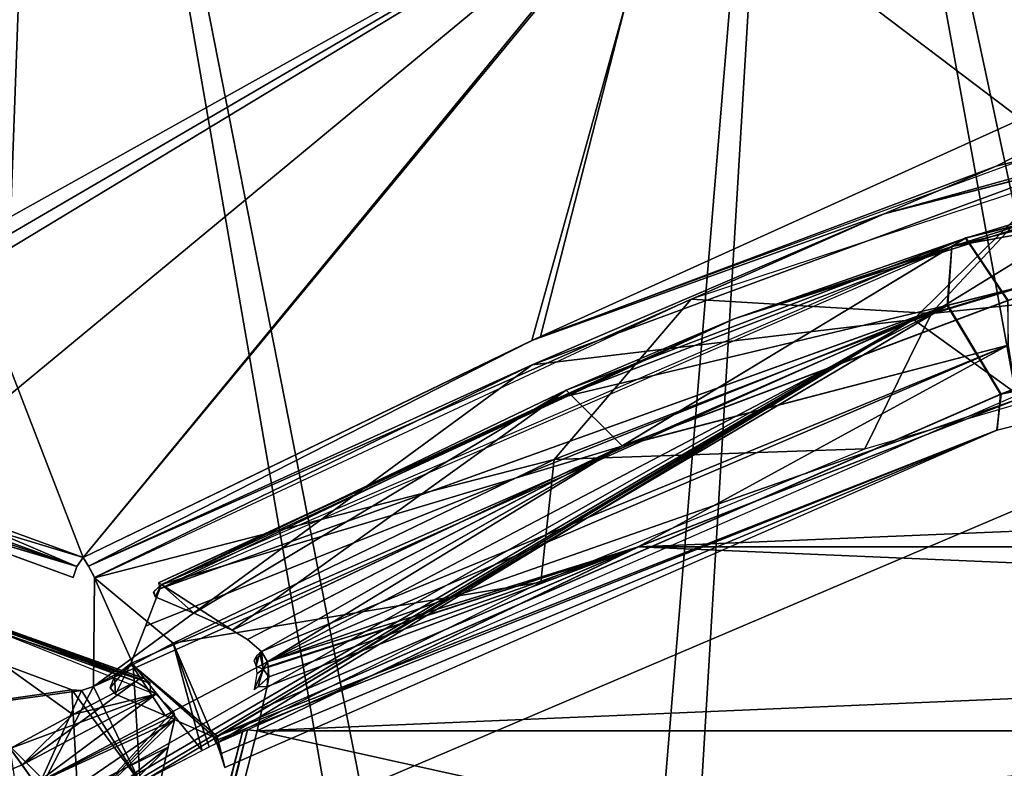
# Model space of a CAD drawing. Header units: millimetres. Extents: x -214 to 214, y -69 to 583.
# Tile 76 of 93: x -52 to -32, y 534 to 549. Entities that reach past the tile are written whole.
import ezdxf

# ---------------------------------------------------------------- set-up
doc = ezdxf.new("R2010")
doc.units = ezdxf.units.MM
doc.header["$LTSCALE"] = 62.021132
for name, color, linetype in [('210', 7, 'CONTINUOUS'), ('214', 7, 'CONTINUOUS'), ('359', 7, 'CONTINUOUS'), ('362', 7, 'CONTINUOUS'), ('363', 7, 'CONTINUOUS'), ('364', 7, 'CONTINUOUS'), ('386', 7, 'CONTINUOUS'), ('401', 7, 'CONTINUOUS'), ('536', 7, 'CONTINUOUS'), ('537', 7, 'CONTINUOUS'), ('549', 7, 'CONTINUOUS'), ('551', 7, 'CONTINUOUS'), ('552', 7, 'CONTINUOUS'), ('553', 7, 'CONTINUOUS'), ('554', 7, 'CONTINUOUS'), ('556', 7, 'CONTINUOUS'), ('566', 7, 'CONTINUOUS'), ('572', 7, 'CONTINUOUS'), ('574', 7, 'CONTINUOUS'), ('576', 7, 'CONTINUOUS'), ('589', 7, 'CONTINUOUS'), ('590', 7, 'CONTINUOUS'), ('591', 7, 'CONTINUOUS'), ('593', 7, 'CONTINUOUS'), ('594', 7, 'CONTINUOUS'), ('609', 7, 'CONTINUOUS'), ('618', 7, 'CONTINUOUS'), ('619', 7, 'CONTINUOUS'), ('620', 7, 'CONTINUOUS'), ('625', 7, 'CONTINUOUS'), ('630', 7, 'CONTINUOUS'), ('633', 7, 'CONTINUOUS'), ('640', 7, 'CONTINUOUS'), ('641', 7, 'CONTINUOUS'), ('642', 7, 'CONTINUOUS')]:
    doc.layers.add(name, color=color, linetype=linetype)

msp = doc.modelspace()

# ---------------------------------------------------------------- linework, layer by layer
at = {"layer": '210', "color": 7, "linetype": 'Continuous'}
for points in [[(-62.787, 565.5, 36.25), (-54.22, 507, 48.13), (-51.265, 565.5, 51.265), (-62.787, 565.5, 36.25)], [(-54.22, 507, 48.13), (-41.11, 507, 59.718), (-51.265, 565.5, 51.265), (-54.22, 507, 48.13)], [(-51.265, 565.5, 51.265), (-41.11, 507, 59.718), (-36.25, 565.5, 62.787), (-51.265, 565.5, 51.265)], [(-41.11, 507, 59.718), (-25.588, 507, 67.834), (-36.25, 565.5, 62.787), (-41.11, 507, 59.718)], [(-25.588, 507, 67.834), (-25.588, 539.5, 67.834), (-36.25, 565.5, 62.787), (-25.588, 507, 67.834)], [(-36.25, 565.5, 62.787), (-25.588, 539.5, 67.834), (-18.764, 565.5, 70.03), (-36.25, 565.5, 62.787)]]:
    msp.add_3dface(points, dxfattribs=at)
at = {"layer": '214', "color": 7, "linetype": 'Continuous'}
for points in [[(-62.787, 565.5, -36.25), (-51.265, 565.5, -51.265), (-53.399, 507, -49.039), (-62.787, 565.5, -36.25)], [(-53.399, 507, -49.039), (-51.265, 565.5, -51.265), (-39.76, 507, -60.625), (-53.399, 507, -49.039)], [(-51.265, 565.5, -51.265), (-36.25, 565.5, -62.787), (-39.76, 507, -60.625), (-51.265, 565.5, -51.265)], [(-39.76, 507, -60.625), (-36.25, 565.5, -62.787), (-23.691, 507, -68.52), (-39.76, 507, -60.625)], [(-36.25, 565.5, -62.787), (-18.764, 565.5, -70.03), (-23.691, 507, -68.52), (-36.25, 565.5, -62.787)]]:
    msp.add_3dface(points, dxfattribs=at)
at = {"layer": '359', "color": 7, "linetype": 'Continuous'}
for points in [[(-49.501, 535.708, 104.392), (-54.415, 537.662, 99.478), (-50.765, 535.048, 104.571), (-49.501, 535.708, 104.392)], [(-50.765, 535.048, 104.571), (-54.415, 537.662, 99.478), (-52.021, 534.369, 104.757), (-50.765, 535.048, 104.571)], [(-50.765, 535.048, -104.571), (-52.021, 534.369, -104.757), (-54.415, 537.662, -99.478), (-50.765, 535.048, -104.571)], [(-49.501, 535.708, -104.392), (-50.765, 535.048, -104.571), (-54.415, 537.662, -99.478), (-49.501, 535.708, -104.392)]]:
    msp.add_3dface(points, dxfattribs=at)
at = {"layer": '362', "color": 7, "linetype": 'Continuous'}
for points in [[(-59.224, 539.294, -94.35), (-49.413, 535.762, -104.328), (-59.309, 539.283, -94.432), (-59.224, 539.294, -94.35)], [(-49.501, 535.708, -104.392), (-54.415, 537.662, -99.478), (-59.309, 539.283, -94.432), (-49.501, 535.708, -104.392)], [(-49.413, 535.762, -104.328), (-49.501, 535.708, -104.392), (-59.309, 539.283, -94.432), (-49.413, 535.762, -104.328)], [(-49.328, 535.772, -104.246), (-49.413, 535.762, -104.328), (-59.224, 539.294, -94.35), (-49.328, 535.772, -104.246)], [(-59.101, 539.193, -94.199), (-49.328, 535.772, -104.246), (-59.224, 539.294, -94.35), (-59.101, 539.193, -94.199)], [(-49.212, 535.674, -104.088), (-49.328, 535.772, -104.246), (-59.101, 539.193, -94.199), (-49.212, 535.674, -104.088)], [(-59.076, 539.001, -94.121), (-49.212, 535.674, -104.088), (-59.101, 539.193, -94.199), (-59.076, 539.001, -94.121)], [(-54.104, 537.437, -99.093), (-49.212, 535.674, -104.088), (-59.076, 539.001, -94.121), (-54.104, 537.437, -99.093)], [(-49.202, 535.488, -103.995), (-49.212, 535.674, -104.088), (-54.104, 537.437, -99.093), (-49.202, 535.488, -103.995)]]:
    msp.add_3dface(points, dxfattribs=at)
at = {"layer": '363', "color": 7, "linetype": 'Continuous'}
for points in [[(-50.765, 535.048, -104.571), (-49.501, 535.708, -104.392), (-49.1, 535.457, -104.808), (-50.765, 535.048, -104.571)], [(-52.021, 534.369, -104.757), (-50.765, 535.048, -104.571), (-49.1, 535.457, -104.808), (-52.021, 534.369, -104.757)], [(-52.021, 534.369, -104.757), (-49.1, 535.457, -104.808), (-51.51, 533.658, -105.56), (-52.021, 534.369, -104.757)], [(-49.1, 535.457, -104.808), (-48.754, 535.118, -105.162), (-51.51, 533.658, -105.56), (-49.1, 535.457, -104.808)], [(-51.51, 533.658, -105.56), (-48.754, 535.118, -105.162), (-48.722, 535.041, -105.22), (-51.51, 533.658, -105.56)], [(-48.727, 534.942, -105.281), (-51.51, 533.658, -105.56), (-48.722, 535.041, -105.22), (-48.727, 534.942, -105.281)], [(-51.23, 533.228, -105.857), (-51.51, 533.658, -105.56), (-48.727, 534.942, -105.281), (-51.23, 533.228, -105.857)], [(-48.85, 534.395, -105.559), (-51.23, 533.228, -105.857), (-48.727, 534.942, -105.281), (-48.85, 534.395, -105.559)], [(-48.982, 533.809, -105.788), (-51.23, 533.228, -105.857), (-48.85, 534.395, -105.559), (-48.982, 533.809, -105.788)]]:
    msp.add_3dface(points, dxfattribs=at)
at = {"layer": '364', "color": 7, "linetype": 'Continuous'}
msp.add_3dface([(-52.021, 534.369, -104.757), (-51.51, 533.658, -105.56), (-51.864, 533.363, -105.648), (-52.021, 534.369, -104.757)], dxfattribs=at)
at = {"layer": '386', "color": 7, "linetype": 'Continuous'}
for points in [[(-49.501, 535.708, 104.392), (-50.765, 535.048, 104.571), (-51.776, 534.041, 105.192), (-49.501, 535.708, 104.392)], [(-49.501, 535.708, 104.392), (-51.776, 534.041, 105.192), (-49.1, 535.457, 104.808), (-49.501, 535.708, 104.392)], [(-51.776, 534.041, 105.192), (-51.511, 533.658, 105.56), (-49.1, 535.457, 104.808), (-51.776, 534.041, 105.192)], [(-51.511, 533.658, 105.56), (-48.754, 535.118, 105.162), (-49.1, 535.457, 104.808), (-51.511, 533.658, 105.56)], [(-50.937, 532.755, 106.076), (-48.754, 535.118, 105.162), (-51.511, 533.658, 105.56), (-50.937, 532.755, 106.076)], [(-48.754, 535.118, 105.162), (-50.937, 532.755, 106.076), (-48.722, 535.041, 105.22), (-48.754, 535.118, 105.162)], [(-50.765, 535.048, 104.571), (-52.021, 534.369, 104.757), (-51.776, 534.041, 105.192), (-50.765, 535.048, 104.571)], [(-48.722, 535.041, 105.22), (-50.937, 532.755, 106.076), (-48.727, 534.942, 105.281), (-48.722, 535.041, 105.22)], [(-48.727, 534.942, 105.281), (-50.937, 532.755, 106.076), (-48.85, 534.396, 105.559), (-48.727, 534.942, 105.281)], [(-50.937, 532.755, 106.076), (-49.963, 533.287, 105.93), (-48.85, 534.396, 105.559), (-50.937, 532.755, 106.076)], [(-49.963, 533.287, 105.93), (-48.982, 533.809, 105.788), (-48.85, 534.396, 105.559), (-49.963, 533.287, 105.93)]]:
    msp.add_3dface(points, dxfattribs=at)
at = {"layer": '401', "color": 7, "linetype": 'Continuous'}
for points in [[(-51.776, 534.041, 105.192), (-52.021, 534.369, 104.757), (-52.496, 533.749, 105.103), (-51.776, 534.041, 105.192)], [(-51.511, 533.658, 105.56), (-51.776, 534.041, 105.192), (-52.496, 533.749, 105.103), (-51.511, 533.658, 105.56)]]:
    msp.add_3dface(points, dxfattribs=at)
at = {"layer": '536', "color": 7, "linetype": 'Continuous'}
for points in [[(-39.431, 538.407, -104.26), (-31.848, 541.356, -103.24), (39.43, 538.407, -104.26), (-39.431, 538.407, -104.26)], [(-47.069, 534.721, -105.51), (-39.431, 538.407, -104.26), (47.069, 534.721, -105.51), (-47.069, 534.721, -105.51)], [(47.069, 534.721, -105.51), (-39.431, 538.407, -104.26), (39.43, 538.407, -104.26), (47.069, 534.721, -105.51)], [(-52.744, 512.634, -112.397), (-47.069, 534.721, -105.51), (52.744, 512.636, -112.396), (-52.744, 512.634, -112.397)], [(52.744, 512.636, -112.396), (-47.069, 534.721, -105.51), (47.069, 534.721, -105.51), (52.744, 512.636, -112.396)]]:
    msp.add_3dface(points, dxfattribs=at)
at = {"layer": '537', "color": 7, "linetype": 'Continuous'}
for points in [[(-39.753, 540.425, -102.804), (-32.032, 543.334, -101.792), (-32.019, 542.444, -102.66), (-39.753, 540.425, -102.804)], [(-39.431, 538.407, -104.26), (-46.863, 536.104, -104.841), (-32.019, 542.444, -102.66), (-39.431, 538.407, -104.26)], [(-46.863, 536.104, -104.841), (-39.753, 540.425, -102.804), (-32.019, 542.444, -102.66), (-46.863, 536.104, -104.841)], [(-31.848, 541.356, -103.24), (-39.431, 538.407, -104.26), (-32.019, 542.444, -102.66), (-31.848, 541.356, -103.24)], [(-47.57, 536.736, -104.056), (-39.753, 540.425, -102.804), (-47.26, 536.551, -104.377), (-47.57, 536.736, -104.056)], [(-47.26, 536.551, -104.377), (-39.753, 540.425, -102.804), (-46.98, 536.312, -104.664), (-47.26, 536.551, -104.377)], [(-46.98, 536.312, -104.664), (-39.753, 540.425, -102.804), (-46.863, 536.104, -104.841), (-46.98, 536.312, -104.664)], [(-39.431, 538.407, -104.26), (-47.069, 534.721, -105.51), (-46.966, 535.176, -105.339), (-39.431, 538.407, -104.26)], [(-46.869, 535.608, -105.14), (-39.431, 538.407, -104.26), (-46.966, 535.176, -105.339), (-46.869, 535.608, -105.14)], [(-46.844, 535.998, -104.915), (-39.431, 538.407, -104.26), (-46.869, 535.608, -105.14), (-46.844, 535.998, -104.915)], [(-46.863, 536.104, -104.841), (-39.431, 538.407, -104.26), (-46.844, 535.998, -104.915), (-46.863, 536.104, -104.841)]]:
    msp.add_3dface(points, dxfattribs=at)
at = {"layer": '549', "color": 7, "linetype": 'Continuous'}
for points in [[(-52.744, 512.634, -112.397), (-55.479, 502.041, -115.259), (-47.262, 534.744, -105.422), (-52.744, 512.634, -112.397)], [(-47.262, 534.744, -105.422), (-55.479, 502.041, -115.259), (-47.264, 534.744, -105.421), (-47.262, 534.744, -105.422)], [(-47.264, 534.744, -105.421), (-55.479, 502.041, -115.259), (-47.359, 534.704, -105.225), (-47.264, 534.744, -105.421)], [(-47.359, 534.704, -105.225), (-55.479, 502.041, -115.259), (-53.04, 512.6, -112.115), (-47.359, 534.704, -105.225)], [(-47.069, 534.721, -105.51), (-52.744, 512.634, -112.397), (-47.262, 534.744, -105.422), (-47.069, 534.721, -105.51)]]:
    msp.add_3dface(points, dxfattribs=at)
at = {"layer": '551', "color": 7, "linetype": 'Continuous'}
for points in [[(-32.161, 541.462, -101.507), (-16.252, 544.756, -100.341), (-16.352, 545.43, -100.099), (-32.161, 541.462, -101.507)], [(-32.247, 540.739, -101.76), (-16.252, 544.756, -100.341), (-32.161, 541.462, -101.507), (-32.247, 540.739, -101.76)], [(-47.872, 534.613, -103.858), (-32.247, 540.739, -101.76), (-32.161, 541.462, -101.507), (-47.872, 534.613, -103.858)], [(-47.805, 534.258, -103.978), (-32.247, 540.739, -101.76), (-47.895, 534.527, -103.887), (-47.805, 534.258, -103.978)], [(-47.895, 534.527, -103.887), (-32.247, 540.739, -101.76), (-47.872, 534.613, -103.858), (-47.895, 534.527, -103.887)], [(-47.715, 533.988, -104.068), (-32.247, 540.739, -101.76), (-47.805, 534.258, -103.978), (-47.715, 533.988, -104.068)]]:
    msp.add_3dface(points, dxfattribs=at)
at = {"layer": '552', "color": 7, "linetype": 'Continuous'}
for points in [[(-33.231, 543.243, -98.823), (-32.161, 541.462, -101.507), (-16.906, 547.357, -97.362), (-33.231, 543.243, -98.823)], [(-32.161, 541.462, -101.507), (-16.352, 545.43, -100.099), (-16.906, 547.357, -97.362), (-32.161, 541.462, -101.507)], [(-49.599, 536.067, -101.275), (-47.872, 534.613, -103.858), (-33.231, 543.243, -98.823), (-49.599, 536.067, -101.275)], [(-47.872, 534.613, -103.858), (-32.161, 541.462, -101.507), (-33.231, 543.243, -98.823), (-47.872, 534.613, -103.858)], [(-49.926, 535.807, -101.436), (-49.904, 535.454, -101.879), (-49.599, 536.067, -101.275), (-49.926, 535.807, -101.436)], [(-49.904, 535.454, -101.879), (-48.91, 535.03, -102.873), (-49.599, 536.067, -101.275), (-49.904, 535.454, -101.879)], [(-47.918, 534.59, -103.865), (-47.872, 534.613, -103.858), (-49.599, 536.067, -101.275), (-47.918, 534.59, -103.865)], [(-48.91, 535.03, -102.873), (-47.918, 534.59, -103.865), (-49.599, 536.067, -101.275), (-48.91, 535.03, -102.873)], [(-50.012, 535.585, -101.665), (-49.904, 535.454, -101.879), (-49.926, 535.807, -101.436), (-50.012, 535.585, -101.665)]]:
    msp.add_3dface(points, dxfattribs=at)
at = {"layer": '553', "color": 7, "linetype": 'Continuous'}
for points in [[(-16.617, 548.613, -98.42), (-32.032, 543.334, -101.792), (-32.877, 544.587, -99.868), (-16.617, 548.613, -98.42)], [(-32.877, 544.587, -99.868), (-39.753, 540.425, -102.804), (-40.874, 541.54, -100.939), (-32.877, 544.587, -99.868)], [(-32.032, 543.334, -101.792), (-39.753, 540.425, -102.804), (-32.877, 544.587, -99.868), (-32.032, 543.334, -101.792)], [(-48.987, 537.65, -102.274), (-40.874, 541.54, -100.939), (-48.339, 537.076, -103.287), (-48.987, 537.65, -102.274)], [(-40.874, 541.54, -100.939), (-47.57, 536.736, -104.056), (-48.339, 537.076, -103.287), (-40.874, 541.54, -100.939)], [(-39.753, 540.425, -102.804), (-47.57, 536.736, -104.056), (-40.874, 541.54, -100.939), (-39.753, 540.425, -102.804)], [(-49.147, 537.499, -102.384), (-48.987, 537.65, -102.274), (-49.11, 537.407, -102.516), (-49.147, 537.499, -102.384)], [(-49.11, 537.407, -102.516), (-48.987, 537.65, -102.274), (-48.339, 537.076, -103.287), (-49.11, 537.407, -102.516)]]:
    msp.add_3dface(points, dxfattribs=at)
at = {"layer": '554', "color": 7, "linetype": 'Continuous'}
for points in [[(-16.617, 548.613, -98.42), (-32.877, 544.587, -99.868), (-25.366, 546.846, -98.84), (-16.617, 548.613, -98.42)], [(-33.146, 544.419, -99.474), (-16.887, 548.474, -98.004), (-25.366, 546.846, -98.84), (-33.146, 544.419, -99.474)], [(-32.877, 544.587, -99.868), (-37.509, 542.97, -100.218), (-25.366, 546.846, -98.84), (-32.877, 544.587, -99.868)], [(-37.509, 542.97, -100.218), (-33.146, 544.419, -99.474), (-25.366, 546.846, -98.84), (-37.509, 542.97, -100.218)], [(-32.877, 544.587, -99.868), (-40.874, 541.54, -100.939), (-37.509, 542.97, -100.218), (-32.877, 544.587, -99.868)], [(-41.059, 541.377, -100.535), (-33.146, 544.419, -99.474), (-37.509, 542.97, -100.218), (-41.059, 541.377, -100.535)], [(-49.047, 537.684, -102.043), (-41.059, 541.377, -100.535), (-37.509, 542.97, -100.218), (-49.047, 537.684, -102.043)], [(-49.047, 537.684, -102.043), (-37.509, 542.97, -100.218), (-49.046, 537.687, -102.056), (-49.047, 537.684, -102.043)], [(-37.509, 542.97, -100.218), (-48.987, 537.65, -102.274), (-49.046, 537.687, -102.056), (-37.509, 542.97, -100.218)], [(-40.874, 541.54, -100.939), (-48.987, 537.65, -102.274), (-37.509, 542.97, -100.218), (-40.874, 541.54, -100.939)], [(-49.017, 537.565, -101.854), (-41.059, 541.377, -100.535), (-49.047, 537.684, -102.043), (-49.017, 537.565, -101.854)]]:
    msp.add_3dface(points, dxfattribs=at)
at = {"layer": '556', "color": 7, "linetype": 'Continuous'}
for points in [[(-16.906, 547.357, -97.362), (-16.887, 548.474, -98.004), (-33.146, 544.419, -99.474), (-16.906, 547.357, -97.362)], [(-33.231, 543.243, -98.823), (-16.906, 547.357, -97.362), (-33.146, 544.419, -99.474), (-33.231, 543.243, -98.823)], [(-33.231, 543.243, -98.823), (-33.146, 544.419, -99.474), (-41.059, 541.377, -100.535), (-33.231, 543.243, -98.823)], [(-49.599, 536.067, -101.275), (-33.231, 543.243, -98.823), (-49.309, 536.816, -101.564), (-49.599, 536.067, -101.275)], [(-33.231, 543.243, -98.823), (-49.017, 537.565, -101.854), (-49.309, 536.816, -101.564), (-33.231, 543.243, -98.823)], [(-33.231, 543.243, -98.823), (-41.059, 541.377, -100.535), (-49.017, 537.565, -101.854), (-33.231, 543.243, -98.823)]]:
    msp.add_3dface(points, dxfattribs=at)
at = {"layer": '566', "color": 7, "linetype": 'Continuous'}
for points in [[(-29.422, 540.185, -100.683), (-48.423, 532.104, -103.43), (29.418, 540.187, -100.682), (-29.422, 540.185, -100.683)], [(29.418, 540.187, -100.682), (-48.423, 532.104, -103.43), (48.423, 532.104, -103.43), (29.418, 540.187, -100.682)]]:
    msp.add_3dface(points, dxfattribs=at)
at = {"layer": '572', "color": 7, "linetype": 'Continuous'}
for points in [[(-39.43, 538.407, 104.26), (31.848, 541.356, 103.24), (-31.846, 541.357, 103.24), (-39.43, 538.407, 104.26)], [(39.431, 538.407, 104.26), (31.848, 541.356, 103.24), (-39.43, 538.407, 104.26), (39.431, 538.407, 104.26)], [(47.069, 534.721, 105.51), (39.431, 538.407, 104.26), (-47.069, 534.721, 105.51), (47.069, 534.721, 105.51)], [(-47.069, 534.721, 105.51), (39.431, 538.407, 104.26), (-39.43, 538.407, 104.26), (-47.069, 534.721, 105.51)], [(52.744, 512.634, 112.397), (47.069, 534.721, 105.51), (-52.744, 512.636, 112.396), (52.744, 512.634, 112.397)], [(-52.744, 512.636, 112.396), (47.069, 534.721, 105.51), (-47.069, 534.721, 105.51), (-52.744, 512.636, 112.396)]]:
    msp.add_3dface(points, dxfattribs=at)
at = {"layer": '574', "color": 7, "linetype": 'Continuous'}
for points in [[(-39.761, 540.424, 102.803), (-32.018, 542.444, 102.66), (-32.017, 543.337, 101.794), (-39.761, 540.424, 102.803)], [(-46.864, 536.105, 104.84), (-32.018, 542.444, 102.66), (-46.98, 536.312, 104.664), (-46.864, 536.105, 104.84)], [(-46.98, 536.312, 104.664), (-32.018, 542.444, 102.66), (-39.761, 540.424, 102.803), (-46.98, 536.312, 104.664)], [(-31.846, 541.357, 103.24), (-32.018, 542.444, 102.66), (-46.864, 536.105, 104.84), (-31.846, 541.357, 103.24)], [(-39.43, 538.407, 104.26), (-31.846, 541.357, 103.24), (-46.864, 536.105, 104.84), (-39.43, 538.407, 104.26)], [(-47.57, 536.736, 104.056), (-47.26, 536.55, 104.377), (-39.761, 540.424, 102.803), (-47.57, 536.736, 104.056)], [(-47.26, 536.55, 104.377), (-46.98, 536.312, 104.664), (-39.761, 540.424, 102.803), (-47.26, 536.55, 104.377)], [(-47.069, 534.721, 105.51), (-39.43, 538.407, 104.26), (-46.966, 535.176, 105.339), (-47.069, 534.721, 105.51)], [(-46.966, 535.176, 105.339), (-39.43, 538.407, 104.26), (-46.869, 535.608, 105.14), (-46.966, 535.176, 105.339)], [(-46.869, 535.608, 105.14), (-39.43, 538.407, 104.26), (-46.836, 535.8, 105.038), (-46.869, 535.608, 105.14)], [(-39.43, 538.407, 104.26), (-46.864, 536.105, 104.84), (-46.846, 536.009, 104.908), (-39.43, 538.407, 104.26)], [(-46.836, 535.8, 105.038), (-39.43, 538.407, 104.26), (-46.846, 536.009, 104.908), (-46.836, 535.8, 105.038)]]:
    msp.add_3dface(points, dxfattribs=at)
at = {"layer": '576', "color": 7, "linetype": 'Continuous'}
for points in [[(-47.069, 534.721, 105.51), (-47.262, 534.744, 105.422), (-55.479, 502.041, 115.259), (-47.069, 534.721, 105.51)], [(-55.479, 502.041, 115.259), (-47.262, 534.744, 105.422), (-53.04, 512.597, 112.115), (-55.479, 502.041, 115.259)], [(-52.744, 512.636, 112.396), (-47.069, 534.721, 105.51), (-55.479, 502.041, 115.259), (-52.744, 512.636, 112.396)], [(-47.264, 534.744, 105.421), (-47.359, 534.704, 105.225), (-53.04, 512.597, 112.115), (-47.264, 534.744, 105.421)], [(-47.262, 534.744, 105.422), (-47.264, 534.744, 105.421), (-53.04, 512.597, 112.115), (-47.262, 534.744, 105.422)]]:
    msp.add_3dface(points, dxfattribs=at)
at = {"layer": '589', "color": 7, "linetype": 'Continuous'}
for points in [[(-32.172, 541.462, 101.508), (-16.362, 545.426, 100.101), (-16.247, 544.757, 100.34), (-32.172, 541.462, 101.508)], [(-32.242, 540.741, 101.76), (-32.172, 541.462, 101.508), (-16.247, 544.757, 100.34), (-32.242, 540.741, 101.76)], [(-47.872, 534.613, 103.858), (-32.172, 541.462, 101.508), (-32.242, 540.741, 101.76), (-47.872, 534.613, 103.858)], [(-47.715, 533.988, 104.068), (-47.872, 534.613, 103.858), (-32.242, 540.741, 101.76), (-47.715, 533.988, 104.068)], [(-47.895, 534.527, 103.887), (-47.872, 534.613, 103.858), (-47.805, 534.258, 103.978), (-47.895, 534.527, 103.887)], [(-47.805, 534.258, 103.978), (-47.872, 534.613, 103.858), (-47.715, 533.988, 104.068), (-47.805, 534.258, 103.978)]]:
    msp.add_3dface(points, dxfattribs=at)
at = {"layer": '590', "color": 7, "linetype": 'Continuous'}
for points in [[(-16.916, 547.356, 97.363), (-32.172, 541.462, 101.508), (-33.24, 543.24, 98.824), (-16.916, 547.356, 97.363)], [(-16.362, 545.426, 100.101), (-32.172, 541.462, 101.508), (-16.916, 547.356, 97.363), (-16.362, 545.426, 100.101)], [(-49.599, 536.067, 101.275), (-33.24, 543.24, 98.824), (-48.909, 535.03, 102.873), (-49.599, 536.067, 101.275)], [(-48.909, 535.03, 102.873), (-33.24, 543.24, 98.824), (-47.918, 534.59, 103.865), (-48.909, 535.03, 102.873)], [(-33.24, 543.24, 98.824), (-47.872, 534.613, 103.858), (-47.918, 534.59, 103.865), (-33.24, 543.24, 98.824)], [(-32.172, 541.462, 101.508), (-47.872, 534.613, 103.858), (-33.24, 543.24, 98.824), (-32.172, 541.462, 101.508)], [(-49.926, 535.807, 101.436), (-49.599, 536.067, 101.275), (-50.012, 535.585, 101.665), (-49.926, 535.807, 101.436)], [(-50.012, 535.585, 101.665), (-49.599, 536.067, 101.275), (-49.904, 535.454, 101.879), (-50.012, 535.585, 101.665)], [(-49.904, 535.454, 101.879), (-49.599, 536.067, 101.275), (-48.909, 535.03, 102.873), (-49.904, 535.454, 101.879)]]:
    msp.add_3dface(points, dxfattribs=at)
at = {"layer": '591', "color": 7, "linetype": 'Continuous'}
for points in [[(-32.868, 544.59, 99.867), (-32.017, 543.337, 101.794), (-16.607, 548.614, 98.42), (-32.868, 544.59, 99.867)], [(-48.987, 537.65, 102.274), (-39.761, 540.424, 102.803), (-32.868, 544.59, 99.867), (-48.987, 537.65, 102.274)], [(-39.761, 540.424, 102.803), (-32.017, 543.337, 101.794), (-32.868, 544.59, 99.867), (-39.761, 540.424, 102.803)], [(-47.57, 536.736, 104.056), (-39.761, 540.424, 102.803), (-48.987, 537.65, 102.274), (-47.57, 536.736, 104.056)], [(-49.141, 537.512, 102.371), (-49.11, 537.407, 102.516), (-48.987, 537.65, 102.274), (-49.141, 537.512, 102.371)], [(-49.11, 537.407, 102.516), (-48.339, 537.076, 103.287), (-48.987, 537.65, 102.274), (-49.11, 537.407, 102.516)], [(-48.339, 537.076, 103.287), (-47.57, 536.736, 104.056), (-48.987, 537.65, 102.274), (-48.339, 537.076, 103.287)]]:
    msp.add_3dface(points, dxfattribs=at)
at = {"layer": '593', "color": 7, "linetype": 'Continuous'}
for points in [[(-16.89, 548.473, 98.004), (-16.916, 547.356, 97.363), (-33.148, 544.418, 99.474), (-16.89, 548.473, 98.004)], [(-16.916, 547.356, 97.363), (-33.24, 543.24, 98.824), (-33.148, 544.418, 99.474), (-16.916, 547.356, 97.363)], [(-33.148, 544.418, 99.474), (-33.24, 543.24, 98.824), (-49.017, 537.565, 101.854), (-33.148, 544.418, 99.474)], [(-33.24, 543.24, 98.824), (-49.599, 536.067, 101.275), (-49.309, 536.816, 101.564), (-33.24, 543.24, 98.824)], [(-49.017, 537.565, 101.854), (-33.24, 543.24, 98.824), (-49.309, 536.816, 101.564), (-49.017, 537.565, 101.854)]]:
    msp.add_3dface(points, dxfattribs=at)
at = {"layer": '594', "color": 7, "linetype": 'Continuous'}
for points in [[(-47.015, 536.286, 104.673), (-47.072, 536.229, 104.675), (-47.089, 536.017, 104.714), (-47.015, 536.286, 104.673)], [(-46.945, 535.957, 104.9), (-47.015, 536.286, 104.673), (-47.089, 536.017, 104.714), (-46.945, 535.957, 104.9)], [(-46.98, 536.312, 104.664), (-47.015, 536.286, 104.673), (-46.945, 535.957, 104.9), (-46.98, 536.312, 104.664)], [(-46.864, 536.105, 104.84), (-46.98, 536.312, 104.664), (-46.945, 535.957, 104.9), (-46.864, 536.105, 104.84)], [(-47.072, 536.229, 104.675), (-47.138, 536.13, 104.645), (-47.089, 536.017, 104.714), (-47.072, 536.229, 104.675)], [(-46.846, 536.009, 104.908), (-46.864, 536.105, 104.84), (-46.945, 535.957, 104.9), (-46.846, 536.009, 104.908)], [(-47.045, 535.609, 105.046), (-46.945, 535.957, 104.9), (-47.131, 535.547, 104.876), (-47.045, 535.609, 105.046)], [(-47.131, 535.547, 104.876), (-46.945, 535.957, 104.9), (-47.078, 535.861, 104.781), (-47.131, 535.547, 104.876)], [(-47.078, 535.861, 104.781), (-46.945, 535.957, 104.9), (-47.089, 536.017, 104.714), (-47.078, 535.861, 104.781)], [(-46.836, 535.8, 105.038), (-46.945, 535.957, 104.9), (-47.045, 535.609, 105.046), (-46.836, 535.8, 105.038)], [(-46.836, 535.8, 105.038), (-46.846, 536.009, 104.908), (-46.945, 535.957, 104.9), (-46.836, 535.8, 105.038)], [(-46.836, 535.8, 105.038), (-47.045, 535.609, 105.046), (-47.043, 535.609, 105.048), (-46.836, 535.8, 105.038)], [(-46.869, 535.608, 105.14), (-46.836, 535.8, 105.038), (-47.043, 535.609, 105.048), (-46.869, 535.608, 105.14)]]:
    msp.add_3dface(points, dxfattribs=at)
at = {"layer": '609', "color": 7, "linetype": 'Continuous'}
msp.add_3dface([(-29.418, 540.187, 100.682), (48.423, 532.104, 103.43), (-48.423, 532.104, 103.43), (-29.418, 540.187, 100.682)], dxfattribs=at)
at = {"layer": '618', "color": 7, "linetype": 'Continuous'}
for points in [[(-25.513, 545.485, 97.745), (-33.557, 543.079, 98.591), (-21.309, 544.351, 100.273), (-25.513, 545.485, 97.745)], [(-21.309, 544.351, 100.273), (-33.557, 543.079, 98.591), (-34.889, 540.365, 101.68), (-21.309, 544.351, 100.273)], [(-33.557, 543.079, 98.591), (-41.114, 540.151, 99.604), (-34.889, 540.365, 101.68), (-33.557, 543.079, 98.591)], [(-34.889, 540.365, 101.68), (-41.114, 540.151, 99.604), (-41.382, 537.697, 102.599), (-34.889, 540.365, 101.68)], [(-41.114, 540.151, 99.604), (-48.752, 536.477, 100.846), (-41.382, 537.697, 102.599), (-41.114, 540.151, 99.604)], [(-41.382, 537.697, 102.599), (-48.752, 536.477, 100.846), (-47.89, 534.471, 103.695), (-41.382, 537.697, 102.599)], [(-51.335, 532.766, 104.062), (-50.644, 533.033, 104.088), (-54.553, 536.943, 97.229), (-51.335, 532.766, 104.062)], [(-54.553, 536.943, 97.229), (-50.644, 533.033, 104.088), (-50.782, 535.544, 101.001), (-54.553, 536.943, 97.229)], [(-51.827, 532.773, 103.811), (-51.335, 532.766, 104.062), (-54.553, 536.943, 97.229), (-51.827, 532.773, 103.811)], [(-48.752, 536.477, 100.846), (-49.554, 536.047, 100.99), (-48.169, 534.33, 103.733), (-48.752, 536.477, 100.846)], [(-47.89, 534.471, 103.695), (-48.752, 536.477, 100.846), (-48.029, 534.401, 103.714), (-47.89, 534.471, 103.695)], [(-48.029, 534.401, 103.714), (-48.752, 536.477, 100.846), (-48.169, 534.33, 103.733), (-48.029, 534.401, 103.714)], [(-49.554, 536.047, 100.99), (-50.351, 535.611, 101.134), (-49.412, 533.69, 103.908), (-49.554, 536.047, 100.99)], [(-48.169, 534.33, 103.733), (-49.554, 536.047, 100.99), (-49.412, 533.69, 103.908), (-48.169, 534.33, 103.733)], [(-50.644, 533.033, 104.088), (-49.412, 533.69, 103.908), (-50.782, 535.544, 101.001), (-50.644, 533.033, 104.088)], [(-50.782, 535.544, 101.001), (-49.412, 533.69, 103.908), (-50.588, 535.527, 101.119), (-50.782, 535.544, 101.001)], [(-49.412, 533.69, 103.908), (-50.351, 535.611, 101.134), (-50.588, 535.527, 101.119), (-49.412, 533.69, 103.908)]]:
    msp.add_3dface(points, dxfattribs=at)
at = {"layer": '619', "color": 7, "linetype": 'Continuous'}
for points in [[(-38.372, 543.363, 99.14), (-33.557, 543.079, 98.591), (-26.968, 547.121, 97.809), (-38.372, 543.363, 99.14)], [(-33.557, 543.079, 98.591), (-25.513, 545.485, 97.745), (-26.968, 547.121, 97.809), (-33.557, 543.079, 98.591)], [(-50.325, 537.784, 101.053), (-41.114, 540.151, 99.604), (-38.372, 543.363, 99.14), (-50.325, 537.784, 101.053)], [(-41.114, 540.151, 99.604), (-33.557, 543.079, 98.591), (-38.372, 543.363, 99.14), (-41.114, 540.151, 99.604)], [(-48.752, 536.477, 100.846), (-41.114, 540.151, 99.604), (-50.325, 537.784, 101.053), (-48.752, 536.477, 100.846)], [(-50.351, 535.611, 101.134), (-49.554, 536.047, 100.99), (-50.325, 537.784, 101.053), (-50.351, 535.611, 101.134)], [(-49.554, 536.047, 100.99), (-48.752, 536.477, 100.846), (-50.325, 537.784, 101.053), (-49.554, 536.047, 100.99)]]:
    msp.add_3dface(points, dxfattribs=at)
at = {"layer": '620', "color": 7, "linetype": 'Continuous'}
for points in [[(-38.893, 552.366, 86.04), (-56.023, 552.342, 76.052), (-50.552, 538.19, 100.832), (-38.893, 552.366, 86.04)], [(-50.552, 538.19, 100.832), (-56.023, 552.342, 76.052), (-54.317, 539.558, 97.069), (-50.552, 538.19, 100.832)], [(-41.389, 542.615, 99.32), (-38.893, 552.366, 86.04), (-50.552, 538.19, 100.832), (-41.389, 542.615, 99.32)], [(-31.033, 546.412, 97.982), (-38.893, 552.366, 86.04), (-41.389, 542.615, 99.32), (-31.033, 546.412, 97.982)], [(-19.91, 552.366, 92.299), (-38.893, 552.366, 86.04), (-31.033, 546.412, 97.982), (-19.91, 552.366, 92.299)]]:
    msp.add_3dface(points, dxfattribs=at)
at = {"layer": '625', "color": 7, "linetype": 'Continuous'}
for points in [[(-58.245, 540.524, 93.349), (-58.315, 540.303, 93.36), (-50.68, 538.012, 100.911), (-58.245, 540.524, 93.349)], [(-50.552, 538.19, 100.832), (-54.317, 539.558, 97.069), (-58.245, 540.524, 93.349), (-50.552, 538.19, 100.832)], [(-50.552, 538.19, 100.832), (-58.245, 540.524, 93.349), (-50.68, 538.012, 100.911), (-50.552, 538.19, 100.832)], [(-50.68, 538.012, 100.911), (-58.315, 540.303, 93.36), (-54.514, 539.158, 97.159), (-50.68, 538.012, 100.911)], [(-50.756, 537.791, 100.916), (-50.68, 538.012, 100.911), (-54.514, 539.158, 97.159), (-50.756, 537.791, 100.916)]]:
    msp.add_3dface(points, dxfattribs=at)
at = {"layer": '630', "color": 7, "linetype": 'Continuous'}
for points in [[(-33.57, 543.075, -98.593), (-25.371, 545.522, -97.731), (-33.919, 542.954, -98.635), (-33.57, 543.075, -98.593)], [(-33.919, 542.954, -98.635), (-25.371, 545.522, -97.731), (-31.816, 541.451, -101.3), (-33.919, 542.954, -98.635)], [(-50.351, 535.611, -101.134), (-33.919, 542.954, -98.635), (-51.827, 532.773, -103.811), (-50.351, 535.611, -101.134)], [(-51.827, 532.773, -103.811), (-33.919, 542.954, -98.635), (-51.335, 532.766, -104.062), (-51.827, 532.773, -103.811)], [(-51.335, 532.766, -104.062), (-33.919, 542.954, -98.635), (-50.644, 533.033, -104.088), (-51.335, 532.766, -104.062)], [(-50.644, 533.033, -104.088), (-33.919, 542.954, -98.635), (-49.271, 533.763, -103.888), (-50.644, 533.033, -104.088)], [(-49.271, 533.763, -103.888), (-33.919, 542.954, -98.635), (-47.891, 534.47, -103.695), (-49.271, 533.763, -103.888)], [(-33.919, 542.954, -98.635), (-31.816, 541.451, -101.3), (-47.891, 534.47, -103.695), (-33.919, 542.954, -98.635)], [(-54.556, 536.944, -97.227), (-50.782, 535.544, -101.001), (-57.477, 534.585, -98.562), (-54.556, 536.944, -97.227)], [(-50.782, 535.544, -101.001), (-50.59, 535.527, -101.119), (-57.477, 534.585, -98.562), (-50.782, 535.544, -101.001)], [(-57.477, 534.585, -98.562), (-50.59, 535.527, -101.119), (-51.827, 532.773, -103.811), (-57.477, 534.585, -98.562)], [(-50.59, 535.527, -101.119), (-50.351, 535.611, -101.134), (-51.827, 532.773, -103.811), (-50.59, 535.527, -101.119)]]:
    msp.add_3dface(points, dxfattribs=at)
at = {"layer": '633', "color": 7, "linetype": 'Continuous'}
for points in [[(-56.114, 551.971, -76.67), (-38.828, 552.366, -86.07), (-58.507, 541.396, -92.054), (-56.114, 551.971, -76.67)], [(-58.507, 541.396, -92.054), (-38.828, 552.366, -86.07), (-58.444, 540.926, -92.755), (-58.507, 541.396, -92.054)], [(-58.444, 540.926, -92.755), (-38.828, 552.366, -86.07), (-58.117, 540.704, -93.27), (-58.444, 540.926, -92.755)], [(-58.117, 540.704, -93.27), (-38.828, 552.366, -86.07), (-54.317, 539.558, -97.069), (-58.117, 540.704, -93.27)], [(-54.317, 539.558, -97.069), (-38.828, 552.366, -86.07), (-50.552, 538.19, -100.832), (-54.317, 539.558, -97.069)], [(-50.552, 538.19, -100.832), (-38.828, 552.366, -86.07), (-41.563, 542.539, -99.348), (-50.552, 538.19, -100.832)], [(-38.828, 552.366, -86.07), (-19.841, 552.366, -92.314), (-41.563, 542.539, -99.348), (-38.828, 552.366, -86.07)], [(-41.563, 542.539, -99.348), (-19.841, 552.366, -92.314), (-32.257, 546.026, -98.119), (-41.563, 542.539, -99.348)], [(-32.257, 546.026, -98.119), (-19.841, 552.366, -92.314), (-19.022, 549.368, -96.915), (-32.257, 546.026, -98.119)]]:
    msp.add_3dface(points, dxfattribs=at)
at = {"layer": '640', "color": 7, "linetype": 'Continuous'}
for points in [[(-58.244, 540.526, -93.349), (-58.117, 540.704, -93.27), (-50.68, 538.012, -100.911), (-58.244, 540.526, -93.349)], [(-58.117, 540.704, -93.27), (-54.317, 539.558, -97.069), (-50.68, 538.012, -100.911), (-58.117, 540.704, -93.27)], [(-54.514, 539.158, -97.159), (-58.244, 540.526, -93.349), (-50.756, 537.791, -100.916), (-54.514, 539.158, -97.159)], [(-50.756, 537.791, -100.916), (-58.244, 540.526, -93.349), (-50.68, 538.012, -100.911), (-50.756, 537.791, -100.916)], [(-54.317, 539.558, -97.069), (-50.552, 538.19, -100.832), (-50.68, 538.012, -100.911), (-54.317, 539.558, -97.069)]]:
    msp.add_3dface(points, dxfattribs=at)
at = {"layer": '641', "color": 7, "linetype": 'Continuous'}
for points in [[(-19.022, 549.368, -96.915), (-17.529, 549.443, -96.992), (-34.505, 545.071, -98.561), (-19.022, 549.368, -96.915)], [(-17.529, 549.443, -96.992), (-30.826, 546.01, -98.206), (-34.505, 545.071, -98.561), (-17.529, 549.443, -96.992)], [(-32.257, 546.026, -98.119), (-19.022, 549.368, -96.915), (-34.505, 545.071, -98.561), (-32.257, 546.026, -98.119)], [(-41.563, 542.539, -99.348), (-32.257, 546.026, -98.119), (-34.505, 545.071, -98.561), (-41.563, 542.539, -99.348)], [(-30.826, 546.01, -98.206), (-41.558, 542.049, -99.597), (-34.505, 545.071, -98.561), (-30.826, 546.01, -98.206)], [(-41.563, 542.539, -99.348), (-34.505, 545.071, -98.561), (-50.446, 538.015, -101), (-41.563, 542.539, -99.348)], [(-34.505, 545.071, -98.561), (-41.558, 542.049, -99.597), (-50.446, 538.015, -101), (-34.505, 545.071, -98.561)], [(-50.552, 538.19, -100.832), (-41.563, 542.539, -99.348), (-50.446, 538.015, -101), (-50.552, 538.19, -100.832)], [(-41.558, 542.049, -99.597), (-50.329, 537.792, -101.054), (-50.446, 538.015, -101), (-41.558, 542.049, -99.597)], [(-50.552, 538.19, -100.832), (-50.446, 538.015, -101), (-50.461, 538.041, -100.984), (-50.552, 538.19, -100.832)], [(-50.446, 538.015, -101), (-50.329, 537.792, -101.054), (-50.344, 537.822, -101.053), (-50.446, 538.015, -101)], [(-50.354, 537.843, -101.052), (-50.446, 538.015, -101), (-50.344, 537.822, -101.053), (-50.354, 537.843, -101.052)]]:
    msp.add_3dface(points, dxfattribs=at)
at = {"layer": '642', "color": 7, "linetype": 'Continuous'}
for points in [[(-33.919, 542.954, -98.635), (-41.558, 542.049, -99.597), (-30.826, 546.01, -98.206), (-33.919, 542.954, -98.635)], [(-33.57, 543.075, -98.593), (-33.919, 542.954, -98.635), (-30.826, 546.01, -98.206), (-33.57, 543.075, -98.593)], [(-25.371, 545.522, -97.731), (-33.57, 543.075, -98.593), (-30.826, 546.01, -98.206), (-25.371, 545.522, -97.731)], [(-33.919, 542.954, -98.635), (-50.351, 535.611, -101.134), (-41.558, 542.049, -99.597), (-33.919, 542.954, -98.635)], [(-50.351, 535.611, -101.134), (-50.329, 537.792, -101.054), (-41.558, 542.049, -99.597), (-50.351, 535.611, -101.134)]]:
    msp.add_3dface(points, dxfattribs=at)

doc.saveas('drawing.dxf')
